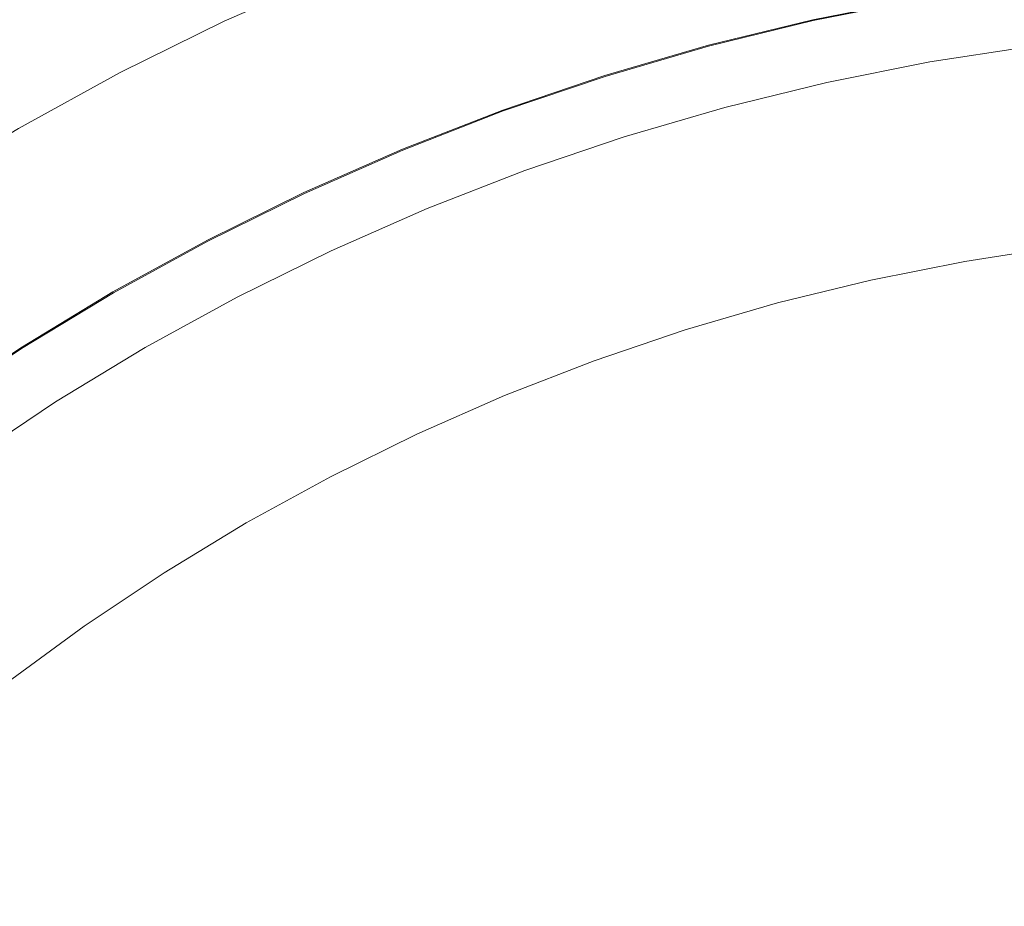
# Model space of a CAD drawing. Header units: millimetres. Extents: x -566 to 589, y -589 to 566.
# Tile 78 of 88: x -521 to -506, y 524 to 538. Entities that reach past the tile are written whole.
import ezdxf

# ---------------------------------------------------------------- set-up
doc = ezdxf.new("R2010")
doc.units = ezdxf.units.MM
doc.header["$LTSCALE"] = 50
doc.layers.add('ENERGY LIGHT RTP', color=7, linetype='Continuous', lineweight=5)

msp = doc.modelspace()

# ---------------------------------------------------------------- linework, layer by layer
at = {"layer": 'ENERGY LIGHT RTP', "color": 7, "linetype": 'Continuous', "lineweight": 5, "transparency": 33554687}
for points, invisible_edges in [([(-508.793, 538.09, 3796.985), (-510.447, 537.686, 3796.985), (-516.655, 560.853, -1000.015), (-513.985, 561.507, -1000.015)], 10), ([(-525.606, 560.976, -1000), (-528.242, 559.816, -1000), (-518.099, 538.065, 3800), (-516.422, 538.803, 3800)], 10), ([(-510.447, 537.686, 3796.985), (-512.081, 537.209, 3796.985), (-519.294, 560.084, -1000.015), (-516.655, 560.853, -1000.015)], 10), ([(-512.081, 537.209, 3796.985), (-513.693, 536.662, 3796.985), (-521.896, 559.201, -1000.015), (-519.294, 560.084, -1000.015)], 10), ([(-528.242, 559.816, -1000), (-530.824, 558.543, -1000), (-519.743, 537.254, 3800), (-518.099, 538.065, 3800)], 10), ([(-513.693, 536.662, 3796.985), (-515.279, 536.045, 3796.985), (-524.458, 558.204, -1000.015), (-521.896, 559.201, -1000.015)], 10), ([(-530.824, 558.543, -1000), (-533.349, 557.158, -1000), (-521.349, 536.373, 3800), (-519.743, 537.254, 3800)], 10), ([(-515.279, 536.045, 3796.985), (-516.838, 535.36, 3796.985), (-526.974, 557.097, -1000.015), (-524.458, 558.204, -1000.015)], 10), ([(-516.838, 535.36, 3796.985), (-518.364, 534.607, 3796.985), (-529.439, 555.882, -1000.015), (-526.974, 557.097, -1000.015)], 10), ([(-518.364, 534.607, 3796.985), (-519.857, 533.788, 3796.985), (-531.849, 554.56, -1000.015), (-529.439, 555.882, -1000.015)], 10), ([(-519.857, 533.788, 3796.985), (-521.312, 532.905, 3796.985), (-534.199, 553.134, -1000.015), (-531.849, 554.56, -1000.015)], 10), ([(-521.312, 532.905, 3796.985), (-522.727, 531.959, 3796.985), (-536.484, 551.607, -1000.015), (-534.199, 553.134, -1000.015)], 10), ([(-508.79, 538.076, 3799.985), (-507.121, 538.408, 3799.985), (-507.642, 541.362, 3800), (-509.44, 541.004, 3800)], 10), ([(-510.443, 537.671, 3799.985), (-508.79, 538.076, 3799.985), (-509.44, 541.004, 3800), (-511.219, 540.569, 3800)], 10), ([(-512.077, 537.195, 3799.985), (-510.443, 537.671, 3799.985), (-511.219, 540.569, 3800), (-512.979, 540.056, 3800)], 10), ([(-513.688, 536.648, 3799.985), (-512.077, 537.195, 3799.985), (-512.979, 540.056, 3800), (-514.714, 539.467, 3800)], 10), ([(-515.274, 536.031, 3799.985), (-513.688, 536.648, 3799.985), (-514.714, 539.467, 3800), (-516.422, 538.803, 3800)], 10), ([(-516.831, 535.346, 3799.985), (-515.274, 536.031, 3799.985), (-516.422, 538.803, 3800), (-518.099, 538.065, 3800)], 10), ([(-508.793, 538.09, 3796.985), (-507.124, 538.422, 3796.985), (-505.442, 538.681, 3796.985), (-500.349, 500, 3796.985)], 12), ([(-505.44, 538.666, 3799.985), (-507.121, 538.408, 3799.985), (-508.79, 538.076, 3799.985), (-500.349, 500, 3799.985)], 12), ([(-518.357, 534.593, 3799.985), (-516.831, 535.346, 3799.985), (-518.099, 538.065, 3800), (-519.743, 537.254, 3800)], 10), ([(-512.081, 537.209, 3796.985), (-510.447, 537.686, 3796.985), (-508.793, 538.09, 3796.985), (-500.349, 500, 3796.985)], 12), ([(-508.79, 538.076, 3799.985), (-510.443, 537.671, 3799.985), (-512.077, 537.195, 3799.985), (-500.349, 500, 3799.985)], 12), ([(-505.309, 537.675, 3886), (-506.948, 537.423, 3886), (-506.392, 534.271, 3886), (-504.891, 534.502, 3886)], 10), ([(-506.948, 537.423, 3800), (-506.948, 537.423, 3886), (-505.309, 537.675, 3886), (-505.309, 537.675, 3800)], 5), ([(-504.891, 534.502, 3800), (-506.392, 534.271, 3800), (-506.948, 537.423, 3800), (-505.309, 537.675, 3800)], 10), ([(-506.948, 537.423, 3886), (-508.574, 537.099, 3886), (-507.881, 533.975, 3886), (-506.392, 534.271, 3886)], 10), ([(-508.574, 537.099, 3800), (-508.574, 537.099, 3886), (-506.948, 537.423, 3886), (-506.948, 537.423, 3800)], 5), ([(-506.392, 534.271, 3800), (-507.881, 533.975, 3800), (-508.574, 537.099, 3800), (-506.948, 537.423, 3800)], 10), ([(-519.849, 533.775, 3799.985), (-518.357, 534.593, 3799.985), (-519.743, 537.254, 3800), (-521.349, 536.373, 3800)], 10), ([(-515.279, 536.045, 3796.985), (-513.693, 536.662, 3796.985), (-512.081, 537.209, 3796.985), (-500.349, 500, 3796.985)], 12), ([(-512.077, 537.195, 3799.985), (-513.688, 536.648, 3799.985), (-515.274, 536.031, 3799.985), (-500.349, 500, 3799.985)], 12), ([(-509.356, 533.614, 3886), (-507.881, 533.975, 3886), (-508.574, 537.099, 3886), (-510.184, 536.705, 3886)], 10), ([(-510.184, 536.705, 3800), (-510.184, 536.705, 3886), (-508.574, 537.099, 3886), (-508.574, 537.099, 3800)], 5), ([(-510.184, 536.705, 3800), (-508.574, 537.099, 3800), (-507.881, 533.975, 3800), (-509.356, 533.614, 3800)], 10), ([(-510.184, 536.705, 3886), (-511.776, 536.241, 3886), (-510.814, 533.189, 3886), (-509.356, 533.614, 3886)], 10), ([(-511.776, 536.241, 3800), (-511.776, 536.241, 3886), (-510.184, 536.705, 3886), (-510.184, 536.705, 3800)], 5), ([(-509.356, 533.614, 3800), (-510.814, 533.189, 3800), (-511.776, 536.241, 3800), (-510.184, 536.705, 3800)], 10), ([(-521.304, 532.892, 3799.985), (-519.849, 533.775, 3799.985), (-521.349, 536.373, 3800), (-522.916, 535.422, 3800)], 10), ([(-511.776, 536.241, 3886), (-513.346, 535.708, 3886), (-512.251, 532.701, 3886), (-510.814, 533.189, 3886)], 10), ([(-513.346, 535.708, 3800), (-513.346, 535.708, 3886), (-511.776, 536.241, 3886), (-511.776, 536.241, 3800)], 5), ([(-510.814, 533.189, 3800), (-512.251, 532.701, 3800), (-513.346, 535.708, 3800), (-511.776, 536.241, 3800)], 10), ([(-518.364, 534.607, 3796.985), (-516.838, 535.36, 3796.985), (-515.279, 536.045, 3796.985), (-500.349, 500, 3796.985)], 12), ([(-515.274, 536.031, 3799.985), (-516.831, 535.346, 3799.985), (-518.357, 534.593, 3799.985), (-500.349, 500, 3799.985)], 12), ([(-513.666, 532.151, 3886), (-512.251, 532.701, 3886), (-513.346, 535.708, 3886), (-514.891, 535.107, 3886)], 10), ([(-514.891, 535.107, 3800), (-514.891, 535.107, 3886), (-513.346, 535.708, 3886), (-513.346, 535.708, 3800)], 5), ([(-514.891, 535.107, 3800), (-513.346, 535.708, 3800), (-512.251, 532.701, 3800), (-513.666, 532.151, 3800)], 10), ([(-522.719, 531.947, 3799.985), (-521.304, 532.892, 3799.985), (-522.916, 535.422, 3800), (-524.439, 534.404, 3800)], 10), ([(-514.891, 535.107, 3886), (-516.409, 534.44, 3886), (-515.056, 531.54, 3886), (-513.666, 532.151, 3886)], 10), ([(-516.409, 534.44, 3800), (-516.409, 534.44, 3886), (-514.891, 535.107, 3886), (-514.891, 535.107, 3800)], 5), ([(-513.666, 532.151, 3800), (-515.056, 531.54, 3800), (-516.409, 534.44, 3800), (-514.891, 535.107, 3800)], 10), ([(-521.312, 532.905, 3796.985), (-519.857, 533.788, 3796.985), (-518.364, 534.607, 3796.985), (-500.349, 500, 3796.985)], 12), ([(-518.357, 534.593, 3799.985), (-519.849, 533.775, 3799.985), (-521.304, 532.892, 3799.985), (-500.349, 500, 3799.985)], 12), ([(-516.418, 530.868, 3886), (-515.056, 531.54, 3886), (-516.409, 534.44, 3886), (-517.896, 533.706, 3886)], 10), ([(-517.896, 533.706, 3800), (-517.896, 533.706, 3886), (-516.409, 534.44, 3886), (-516.409, 534.44, 3800)], 5), ([(-517.896, 533.706, 3800), (-516.409, 534.44, 3800), (-515.056, 531.54, 3800), (-516.418, 530.868, 3800)], 10), ([(-504.891, 534.502, 3800), (-504.891, 534.502, 3886), (-506.392, 534.271, 3886), (-506.392, 534.271, 3800)], 5), ([(-506.392, 534.271, 3800), (-506.392, 534.271, 3886), (-507.881, 533.975, 3886), (-507.881, 533.975, 3800)], 5), ([(-507.881, 533.975, 3800), (-507.881, 533.975, 3886), (-509.356, 533.614, 3886), (-509.356, 533.614, 3800)], 5), ([(-517.896, 533.706, 3886), (-519.349, 532.909, 3886), (-517.749, 530.138, 3886), (-516.418, 530.868, 3886)], 10), ([(-519.349, 532.909, 3800), (-519.349, 532.909, 3886), (-517.896, 533.706, 3886), (-517.896, 533.706, 3800)], 5), ([(-516.418, 530.868, 3800), (-517.749, 530.138, 3800), (-519.349, 532.909, 3800), (-517.896, 533.706, 3800)], 10), ([(-509.356, 533.614, 3800), (-509.356, 533.614, 3886), (-510.814, 533.189, 3886), (-510.814, 533.189, 3800)], 5), ([(-510.814, 533.189, 3800), (-510.814, 533.189, 3886), (-512.251, 532.701, 3886), (-512.251, 532.701, 3800)], 5), ([(-524.1, 530.953, 3796.985), (-522.727, 531.959, 3796.985), (-521.312, 532.905, 3796.985), (-500.349, 500, 3796.985)], 12), ([(-521.304, 532.892, 3799.985), (-522.719, 531.947, 3799.985), (-524.091, 530.941, 3799.985), (-500.349, 500, 3799.985)], 12), ([(-519.047, 529.35, 3886), (-517.749, 530.138, 3886), (-519.349, 532.909, 3886), (-520.766, 532.049, 3886)], 10), ([(-520.766, 532.049, 3800), (-520.766, 532.049, 3886), (-519.349, 532.909, 3886), (-519.349, 532.909, 3800)], 5), ([(-520.766, 532.049, 3800), (-519.349, 532.909, 3800), (-517.749, 530.138, 3800), (-519.047, 529.35, 3800)], 10), ([(-512.251, 532.701, 3800), (-512.251, 532.701, 3886), (-513.666, 532.151, 3886), (-513.666, 532.151, 3800)], 5), ([(-520.766, 532.049, 3886), (-522.145, 531.128, 3886), (-520.31, 528.506, 3886), (-519.047, 529.35, 3886)], 10), ([(-522.145, 531.128, 3800), (-522.145, 531.128, 3886), (-520.766, 532.049, 3886), (-520.766, 532.049, 3800)], 5), ([(-519.047, 529.35, 3800), (-520.31, 528.506, 3800), (-522.145, 531.128, 3800), (-520.766, 532.049, 3800)], 10), ([(-513.666, 532.151, 3800), (-513.666, 532.151, 3886), (-515.056, 531.54, 3886), (-515.056, 531.54, 3800)], 5), ([(-515.056, 531.54, 3800), (-515.056, 531.54, 3886), (-516.418, 530.868, 3886), (-516.418, 530.868, 3800)], 5), ([(-522.145, 531.128, 3886), (-523.482, 530.147, 3886), (-521.534, 527.609, 3886), (-520.31, 528.506, 3886)], 10), ([(-520.31, 528.506, 3800), (-521.534, 527.609, 3800), (-523.482, 530.147, 3800), (-522.145, 531.128, 3800)], 10), ([(-526.707, 528.765, 3796.985), (-525.427, 529.887, 3796.985), (-524.1, 530.953, 3796.985), (-500.349, 500, 3796.985)], 12), ([(-524.091, 530.941, 3799.985), (-525.418, 529.876, 3799.985), (-526.697, 528.754, 3799.985), (-500.349, 500, 3799.985)], 12), ([(-516.418, 530.868, 3800), (-516.418, 530.868, 3886), (-517.749, 530.138, 3886), (-517.749, 530.138, 3800)], 5), ([(-517.749, 530.138, 3800), (-517.749, 530.138, 3886), (-519.047, 529.35, 3886), (-519.047, 529.35, 3800)], 5), ([(-519.047, 529.35, 3800), (-519.047, 529.35, 3886), (-520.31, 528.506, 3886), (-520.31, 528.506, 3800)], 5), ([(-529.114, 526.358, 3796.985), (-527.937, 527.588, 3796.985), (-526.707, 528.765, 3796.985), (-500.349, 500, 3796.985)], 12), ([(-526.697, 528.754, 3799.985), (-527.926, 527.577, 3799.985), (-529.103, 526.348, 3799.985), (-500.349, 500, 3799.985)], 12), ([(-520.31, 528.506, 3800), (-520.31, 528.506, 3886), (-521.534, 527.609, 3886), (-521.534, 527.609, 3800)], 5), ([(-531.302, 523.751, 3796.985), (-530.236, 525.078, 3796.985), (-529.114, 526.358, 3796.985), (-500.349, 500, 3796.985)], 12), ([(-529.103, 526.348, 3799.985), (-530.225, 525.069, 3799.985), (-531.29, 523.742, 3799.985), (-500.349, 500, 3799.985)], 12)]:
    msp.add_3dface(points, dxfattribs=dict(at, invisible_edges=invisible_edges))

doc.saveas('drawing.dxf')
